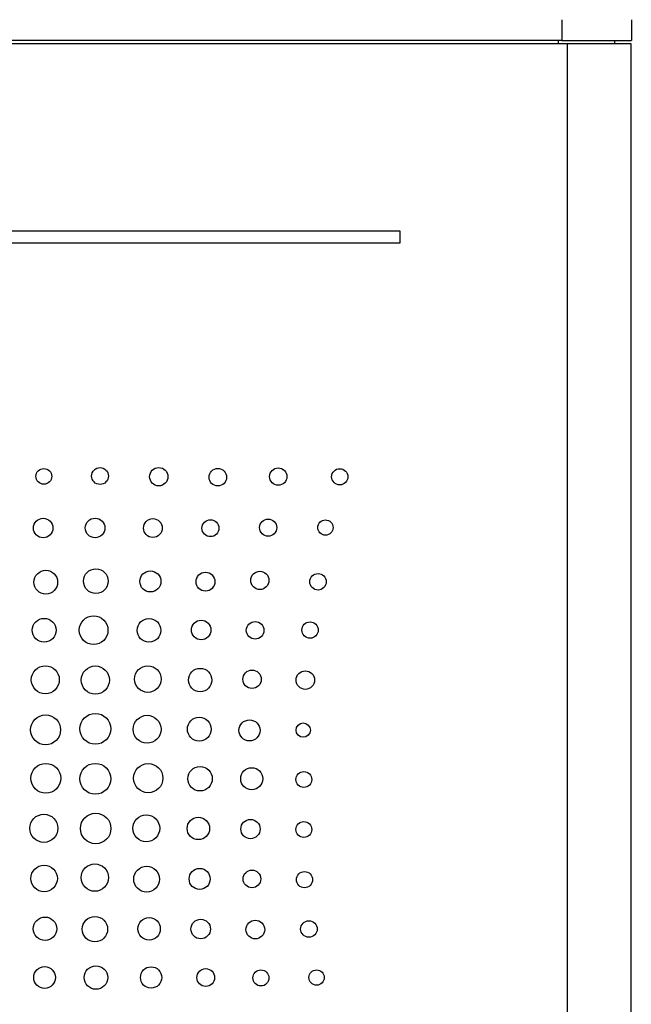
# Model space of a CAD drawing. Header units: inches. Extents: x 6.4 to 30, y 4.1 to 18.2.
# Tile 12 of 34: x 13.8 to 15.4, y 10.9 to 13.5. Entities that reach past the tile are written whole.
import ezdxf

# ---------------------------------------------------------------- set-up
doc = ezdxf.new("R2010")
doc.units = ezdxf.units.IN
doc.header["$LTSCALE"] = 2
doc.header["$MEASUREMENT"] = 0

msp = doc.modelspace()

# ---------------------------------------------------------------- linework, layer by layer
at = {"color": 7, "linetype": 'Continuous', "lineweight": 25}
for p, q in [((15.2123, 13.4836), (15.2123, 13.4286)), ((15.3973, 13.4836), (15.3973, 13.4286)), ((15.2123, 13.4286), (12.5663, 13.4286)), ((12.5773, 13.4206), (15.2263, 13.4206)), ((15.2123, 13.4286), (15.3973, 13.4286)), ((15.2263, 13.4206), (15.3963, 13.4206)), ((15.3523, 13.4286), (15.3523, 13.4206)), ((15.3963, 13.4206), (15.3963, 9.6906)), ((14.7823, 12.9206), (12.6823, 12.9206)), ((14.7823, 12.8896), (14.7823, 12.9206)), ((12.6823, 12.8896), (14.7823, 12.8896))]:
    msp.add_line(p, q, dxfattribs=at)
at = {"color": 8, "linetype": 'Continuous', "lineweight": 25}
for p, q in [((15.2023, 13.4286), (15.2023, 13.4206)), ((15.2263, 13.4206), (15.2263, 9.6906))]:
    msp.add_line(p, q, dxfattribs=at)
at = {"color": 7, "linetype": 'Continuous', "lineweight": 25}
for centre, radius in [((13.8333, 12.2686), 0.0209), ((13.9829, 12.2695), 0.0224), ((14.1393, 12.2677), 0.0244), ((14.2965, 12.2663), 0.0233), ((14.4572, 12.268), 0.0231), ((14.6211, 12.2675), 0.0216), ((13.8315, 12.1311), 0.026), ((13.9698, 12.1314), 0.0261), ((14.1236, 12.1312), 0.025), ((14.4304, 12.1322), 0.0228), ((14.2768, 12.1307), 0.0225), ((14.5829, 12.1324), 0.0204), ((13.8384, 11.9871), 0.0316), ((13.9718, 11.9899), 0.0329), ((14.117, 11.9891), 0.0281), ((14.2636, 11.9884), 0.0252), ((14.4084, 11.9918), 0.0243), ((14.5632, 11.9882), 0.022), ((13.9658, 11.8593), 0.0383), ((13.8341, 11.8592), 0.0317), ((14.1132, 11.859), 0.0316), ((14.2522, 11.8599), 0.026), ((14.3958, 11.859), 0.0235), ((14.542, 11.8598), 0.0218), ((13.8372, 11.7274), 0.0373), ((13.9704, 11.7267), 0.0375), ((14.1102, 11.7294), 0.0354), ((14.2494, 11.7268), 0.0311), ((14.3876, 11.7288), 0.0245), ((14.5294, 11.7266), 0.0247), ((13.838, 11.5942), 0.0399), ((13.9704, 11.597), 0.0411), ((14.1083, 11.5958), 0.0371), ((14.2471, 11.5961), 0.0316), ((14.3808, 11.5928), 0.028), ((14.5238, 11.5935), 0.019), ((13.8386, 11.4653), 0.0397), ((13.9704, 11.464), 0.0411), ((14.1112, 11.4657), 0.0389), ((14.2491, 11.4642), 0.0326), ((14.3868, 11.4641), 0.0295), ((14.5253, 11.4622), 0.0211), ((13.8333, 11.3323), 0.0374), ((13.9713, 11.3318), 0.0407), ((14.1059, 11.3323), 0.0358), ((14.2446, 11.332), 0.0299), ((14.3834, 11.3304), 0.0257), ((14.5253, 11.3291), 0.0211), ((13.834, 11.1989), 0.0353), ((13.9689, 11.2011), 0.0364), ((14.1069, 11.197), 0.0343), ((14.2481, 11.1976), 0.0279), ((14.3874, 11.1976), 0.0236), ((14.5272, 11.1956), 0.0216), ((13.8365, 11.0651), 0.0312), ((13.9694, 11.0639), 0.0338), ((14.1135, 11.0648), 0.0299), ((14.251, 11.0644), 0.026), ((14.3963, 11.0629), 0.0249), ((14.539, 11.0644), 0.022), ((13.8354, 10.9354), 0.0289), ((13.972, 10.9353), 0.0313), ((14.1189, 10.9354), 0.0284), ((14.2643, 10.9352), 0.0237), ((14.4111, 10.9342), 0.0214), ((14.5594, 10.9353), 0.0204)]:
    msp.add_circle(centre, radius, dxfattribs=at)

doc.saveas('drawing.dxf')
